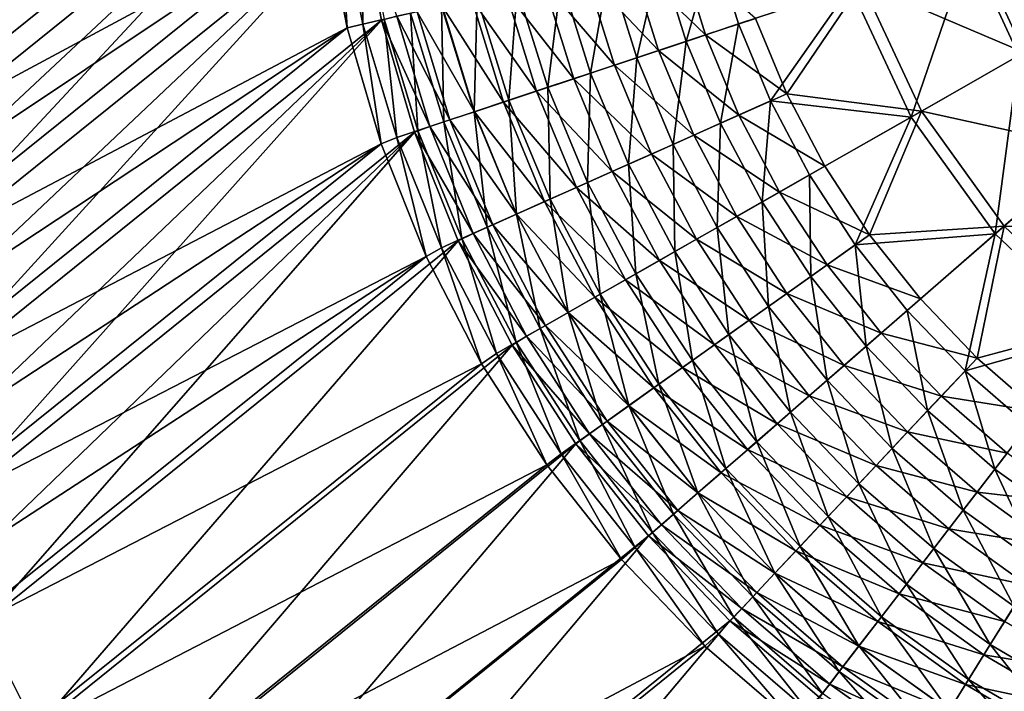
# Model space of a CAD drawing. Header units: metres. Extents: x 0 to 1050, y 0 to 700.
# Tile 4 of 50: x 127 to 208, y 164 to 219. Entities that reach past the tile are written whole.
import ezdxf

# ---------------------------------------------------------------- set-up
doc = ezdxf.new("R2010")
doc.units = ezdxf.units.M

msp = doc.modelspace()

# ---------------------------------------------------------------- linework, layer by layer
at = {"layer": 'None'}
for points in [[(112.62146, 216.2995, -207.044052), (81.714119, 268.346405, -11.263518), (152.517059, 272.871735, -410.93985)], [(151.044205, 247.2173, -410.939819), (112.62146, 216.2995, -207.044052), (152.517059, 272.871735, -410.93985)], [(151.044205, 247.2173, -410.939819), (151.046463, 237.478165, -411.891327), (112.62146, 216.2995, -207.044052)], [(153.990738, 237.531219, -411.32843), (115.268936, 206.366974, -206.934921), (115.572929, 201.598877, -207.646606)], [(124.995377, 223.550003, -256.217743), (115.268936, 206.366974, -206.934921), (153.990738, 237.531219, -411.32843)], [(116.104218, 196.837341, -208.313766), (153.990738, 237.531219, -411.32843), (115.572929, 201.598877, -207.646606)], [(154.894669, 228.049759, -412.137665), (153.990738, 237.531219, -411.32843), (116.104218, 196.837341, -208.313766)], [(151.046463, 237.478165, -411.891327), (112.462059, 211.415009, -207.859238), (112.62146, 216.2995, -207.044052)], [(112.462059, 211.415009, -207.859238), (151.046463, 237.478165, -411.891327), (112.54023, 206.510864, -208.636108)], [(151.046463, 237.478165, -411.891327), (151.987244, 227.728394, -412.738861), (112.54023, 206.510864, -208.636108)], [(116.86145, 192.095535, -208.93457), (154.894669, 228.049759, -412.137665), (116.104218, 196.837341, -208.313766)], [(154.894669, 228.049759, -412.137665), (116.86145, 192.095535, -208.93457), (117.843262, 187.386597, -209.507126)], [(156.702667, 218.668839, -412.83725), (154.894669, 228.049759, -412.137665), (117.843262, 187.386597, -209.507126)], [(153.870499, 218.03511, -413.474426), (151.987244, 227.728394, -412.738861), (153.278061, 227.859222, -417.946106)], [(153.278061, 227.859222, -417.946106), (155.018036, 228.079941, -423.033112), (155.16011, 218.352478, -418.619202)], [(155.16011, 218.352478, -418.619202), (153.870499, 218.03511, -413.474426), (153.278061, 227.859222, -417.946106)], [(154.894669, 228.049759, -412.137665), (156.702667, 218.668839, -412.83725), (157.95491, 218.986969, -417.732544)], [(155.018036, 228.079941, -423.033112), (156.908707, 218.748688, -423.642944), (155.16011, 218.352478, -418.619202)], [(204.895889, 224.639938, -462.109436), (214.894073, 227.974365, -463), (208.973679, 215.759537, -462.127319)], [(214.890076, 227.95047, -460), (205.371567, 224.798248, -459.151855), (209.404785, 216.005463, -459.168884)], [(112.54023, 206.510864, -208.636108), (151.987244, 227.728394, -412.738861), (112.853897, 201.599976, -209.369049)], [(151.987244, 227.728394, -412.738861), (113.401657, 196.695877, -210.056152), (112.853897, 201.599976, -209.369049)], [(151.987244, 227.728394, -412.738861), (153.870499, 218.03511, -413.474426), (113.401657, 196.695877, -210.056152)], [(179.520279, 223.876999, -452.244995), (183.952621, 224.882568, -455.035004), (181.693451, 216.932861, -452.397614)], [(183.952621, 224.882568, -455.035004), (185.98558, 218.358566, -455.148956), (181.693451, 216.932861, -452.397614)], [(195.156433, 221.404816, -459.47049), (185.98558, 218.358566, -455.148956), (183.952621, 224.882568, -455.035004)], [(195.156433, 221.404816, -459.47049), (204.895889, 224.639938, -462.109436), (200.142349, 210.726379, -459.54068)], [(205.371567, 224.798248, -459.151855), (196.095886, 221.717224, -456.63855), (209.404785, 216.005463, -459.168884)], [(204.895889, 224.639938, -462.109436), (208.973679, 215.759537, -462.127319), (200.142349, 210.726379, -459.54068)], [(175.334656, 222.927444, -449.081787), (179.520279, 223.876999, -452.244995), (177.636368, 215.585251, -449.277435)], [(181.15509, 224.248291, -449.757141), (177.168777, 223.343979, -446.744537), (183.273972, 217.458298, -449.902466)], [(179.520279, 223.876999, -452.244995), (181.693451, 216.932861, -452.397614), (177.636368, 215.585251, -449.277435)], [(181.15509, 224.248291, -449.757141), (183.273972, 217.458298, -449.902466), (187.361725, 218.816086, -452.522797)], [(177.168777, 223.343979, -446.744537), (173.446045, 222.499512, -443.396088), (179.41008, 216.174866, -446.930878)], [(177.168777, 223.343979, -446.744537), (179.41008, 216.174866, -446.930878), (183.273972, 217.458298, -449.902466)], [(173.446045, 222.499512, -443.396088), (170.011627, 221.72052, -439.736237), (175.797379, 214.974869, -443.627014)], [(173.843033, 214.325226, -445.80838), (171.425797, 222.040741, -445.565918), (175.334656, 222.927444, -449.081787)], [(173.446045, 222.499512, -443.396088), (175.797379, 214.974869, -443.627014), (179.41008, 216.174866, -446.930878)], [(177.636368, 215.585251, -449.277435), (173.843033, 214.325226, -445.80838), (175.334656, 222.927444, -449.081787)], [(170.011627, 221.72052, -439.736237), (166.889297, 221.01239, -435.790741), (172.459518, 213.866165, -440.014679)], [(170.338303, 213.161072, -442.015411), (167.819672, 221.222778, -441.723083), (171.425797, 222.040741, -445.565918)], [(170.011627, 221.72052, -439.736237), (172.459518, 213.866165, -440.014679), (175.797379, 214.974869, -443.627014)], [(173.843033, 214.325226, -445.80838), (170.338303, 213.161072, -442.015411), (171.425797, 222.040741, -445.565918)], [(185.98558, 218.358566, -455.148956), (195.156433, 221.404816, -459.47049), (188.614929, 212.040421, -455.238586)], [(187.361725, 218.816086, -452.522797), (189.932358, 212.627625, -452.608154), (196.095886, 221.717224, -456.63855)], [(188.614929, 212.040421, -455.238586), (195.156433, 221.404816, -459.47049), (200.142349, 210.726379, -459.54068)], [(196.095886, 221.717224, -456.63855), (189.932358, 212.627625, -452.608154), (200.993973, 211.212006, -456.705414)], [(209.404785, 216.005463, -459.168884), (196.095886, 221.717224, -456.63855), (200.993973, 211.212006, -456.705414)], [(166.889297, 221.01239, -435.790741), (164.102814, 220.380508, -431.585297), (169.419281, 212.856323, -436.118896)], [(164.541229, 220.479218, -437.580292), (167.819672, 221.222778, -441.723083), (167.146057, 212.100708, -437.924866)], [(166.889297, 221.01239, -435.790741), (169.419281, 212.856323, -436.118896), (172.459518, 213.866165, -440.014679)], [(167.819672, 221.222778, -441.723083), (170.338303, 213.161072, -442.015411), (167.146057, 212.100708, -437.924866)], [(159.065582, 219.237595, -428.505554), (161.615417, 219.81572, -433.164612), (161.793121, 210.322662, -428.958466)], [(161.674408, 219.829926, -427.148102), (159.620224, 219.364304, -422.517059), (164.321243, 211.162964, -427.579468)], [(161.615417, 219.81572, -433.164612), (164.541229, 220.479218, -437.580292), (164.290192, 211.1521, -433.562958)], [(161.615417, 219.81572, -433.164612), (164.290192, 211.1521, -433.562958), (161.793121, 210.322662, -428.958466)], [(164.102814, 220.380508, -431.585297), (161.674408, 219.829926, -427.148102), (166.699402, 211.952896, -431.964691)], [(161.674408, 219.829926, -427.148102), (164.321243, 211.162964, -427.579468), (166.699402, 211.952896, -431.964691)], [(164.102814, 220.380508, -431.585297), (166.699402, 211.952896, -431.964691), (169.419281, 212.856323, -436.118896)], [(164.541229, 220.479218, -437.580292), (167.146057, 212.100708, -437.924866), (164.290192, 211.1521, -433.562958)], [(157.95491, 218.986969, -417.732544), (156.702667, 218.668839, -412.83725), (160.651321, 209.94397, -418.266235)], [(156.908707, 218.748688, -423.642944), (159.065582, 219.237595, -428.505554), (159.67131, 209.617859, -424.150238)], [(159.620224, 219.364304, -422.517059), (157.95491, 218.986969, -417.732544), (162.300461, 210.491745, -423.000214)], [(157.95491, 218.986969, -417.732544), (160.651321, 209.94397, -418.266235), (162.300461, 210.491745, -423.000214)], [(159.065582, 219.237595, -428.505554), (161.793121, 210.322662, -428.958466), (159.67131, 209.617859, -424.150238)], [(159.620224, 219.364304, -422.517059), (162.300461, 210.491745, -423.000214), (164.321243, 211.162964, -427.579468)], [(156.702667, 218.668839, -412.83725), (117.843262, 187.386597, -209.507126), (119.048309, 182.723694, -210.029587)], [(120.475235, 178.11998, -210.500076), (156.702667, 218.668839, -412.83725), (119.048309, 182.723694, -210.029587)], [(159.40416, 209.478073, -413.419586), (156.702667, 218.668839, -412.83725), (120.475235, 178.11998, -210.500076)], [(156.671021, 208.515457, -414.0896), (153.870499, 218.03511, -413.474426), (155.16011, 218.352478, -418.619202)], [(155.16011, 218.352478, -418.619202), (156.908707, 218.748688, -423.642944), (157.939713, 209.042694, -419.179596)], [(157.939713, 209.042694, -419.179596), (156.671021, 208.515457, -414.0896), (155.16011, 218.352478, -418.619202)], [(156.702667, 218.668839, -412.83725), (159.40416, 209.478073, -413.419586), (160.651321, 209.94397, -418.266235)], [(156.908707, 218.748688, -423.642944), (159.67131, 209.617859, -424.150238), (157.939713, 209.042694, -419.179596)], [(181.693451, 216.932861, -452.397614), (185.98558, 218.358566, -455.148956), (184.5, 210.207443, -452.51767)], [(187.361725, 218.816086, -452.522797), (183.273972, 217.458298, -449.902466), (189.932358, 212.627625, -452.608154)], [(185.98558, 218.358566, -455.148956), (188.614929, 212.040421, -455.238586), (184.5, 210.207443, -452.51767)], [(153.870499, 218.03511, -413.474426), (114.182114, 191.812103, -210.695496), (113.401657, 196.695877, -210.056152)], [(114.182114, 191.812103, -210.695496), (153.870499, 218.03511, -413.474426), (115.193871, 186.962234, -211.285156)], [(153.870499, 218.03511, -413.474426), (156.671021, 208.515457, -414.0896), (115.193871, 186.962234, -211.285156)], [(183.273972, 217.458298, -449.902466), (179.41008, 216.174866, -446.930878), (186.013367, 210.881958, -450.016846)], [(183.273972, 217.458298, -449.902466), (186.013367, 210.881958, -450.016846), (189.932358, 212.627625, -452.608154)], [(177.636368, 215.585251, -449.277435), (181.693451, 216.932861, -452.397614), (180.607559, 208.473541, -449.431396)], [(181.693451, 216.932861, -452.397614), (184.5, 210.207443, -452.51767), (180.607559, 208.473541, -449.431396)], [(179.41008, 216.174866, -446.930878), (175.797379, 214.974869, -443.627014), (182.306259, 209.230637, -447.077515)], [(179.41008, 216.174866, -446.930878), (182.306259, 209.230637, -447.077515), (186.013367, 210.881958, -450.016846)], [(200.142349, 210.726379, -459.54068), (208.973679, 215.759537, -462.127319), (207.026031, 201.140045, -459.564484)], [(215.036682, 208.123337, -459.174652), (209.404785, 216.005463, -459.168884), (200.993973, 211.212006, -456.705414)], [(208.973679, 215.759537, -462.127319), (214.663834, 207.798309, -462.133362), (207.026031, 201.140045, -459.564484)], [(175.797379, 214.974869, -443.627014), (172.459518, 213.866165, -440.014679), (178.83696, 207.685181, -443.808777)], [(176.964798, 206.850784, -445.999237), (173.843033, 214.325226, -445.80838), (177.636368, 215.585251, -449.277435)], [(175.797379, 214.974869, -443.627014), (178.83696, 207.685181, -443.808777), (182.306259, 209.230637, -447.077515)], [(180.607559, 208.473541, -449.431396), (176.964798, 206.850784, -445.999237), (177.636368, 215.585251, -449.277435)], [(173.595322, 205.349716, -442.245605), (170.338303, 213.161072, -442.015411), (173.843033, 214.325226, -445.80838)], [(176.964798, 206.850784, -445.999237), (173.595322, 205.349716, -442.245605), (173.843033, 214.325226, -445.80838)], [(172.459518, 213.866165, -440.014679), (169.419281, 212.856323, -436.118896), (175.62793, 206.2556, -440.233887)], [(172.459518, 213.866165, -440.014679), (175.62793, 206.2556, -440.233887), (178.83696, 207.685181, -443.808777)], [(169.419281, 212.856323, -436.118896), (166.699402, 211.952896, -431.964691), (172.700806, 204.951553, -436.37735)], [(167.146057, 212.100708, -437.924866), (170.338303, 213.161072, -442.015411), (170.521851, 203.980453, -438.196228)], [(169.419281, 212.856323, -436.118896), (172.700806, 204.951553, -436.37735), (175.62793, 206.2556, -440.233887)], [(170.338303, 213.161072, -442.015411), (173.595322, 205.349716, -442.245605), (170.521851, 203.980453, -438.196228)], [(189.932358, 212.627625, -452.608154), (186.013367, 210.881958, -450.016846), (193.064316, 206.692627, -452.6698)], [(200.993973, 211.212006, -456.705414), (189.932358, 212.627625, -452.608154), (193.064316, 206.692627, -452.6698)], [(164.290192, 211.1521, -433.562958), (167.146057, 212.100708, -437.924866), (167.767075, 202.753067, -433.876801)], [(166.699402, 211.952896, -431.964691), (164.321243, 211.162964, -427.579468), (170.077225, 203.782639, -432.263611)], [(166.699402, 211.952896, -431.964691), (170.077225, 203.782639, -432.263611), (172.700806, 204.951553, -436.37735)], [(167.146057, 212.100708, -437.924866), (170.521851, 203.980453, -438.196228), (167.767075, 202.753067, -433.876801)], [(184.5, 210.207443, -452.51767), (188.614929, 212.040421, -455.238586), (187.913895, 203.756836, -452.604401)], [(188.614929, 212.040421, -455.238586), (191.816223, 205.981003, -455.303284), (187.913895, 203.756836, -452.604401)], [(191.816223, 205.981003, -455.303284), (188.614929, 212.040421, -455.238586), (200.142349, 210.726379, -459.54068)], [(161.793121, 210.322662, -428.958466), (164.290192, 211.1521, -433.562958), (165.352356, 201.677109, -429.315491)], [(164.321243, 211.162964, -427.579468), (162.300461, 210.491745, -423.000214), (167.777466, 202.757919, -427.919495)], [(164.290192, 211.1521, -433.562958), (167.767075, 202.753067, -433.876801), (165.352356, 201.677109, -429.315491)], [(164.321243, 211.162964, -427.579468), (167.777466, 202.757919, -427.919495), (170.077225, 203.782639, -432.263611)], [(186.013367, 210.881958, -450.016846), (182.306259, 209.230637, -447.077515), (189.347809, 204.574387, -450.099426)], [(193.064316, 206.692627, -452.6698), (186.013367, 210.881958, -450.016846), (189.347809, 204.574387, -450.099426)], [(193.064316, 206.692627, -452.6698), (196.72995, 201.065598, -452.707153), (200.993973, 211.212006, -456.705414)], [(196.72995, 201.065598, -452.707153), (207.762589, 201.782135, -456.728088), (200.993973, 211.212006, -456.705414)], [(207.762589, 201.782135, -456.728088), (215.036682, 208.123337, -459.174652), (200.993973, 211.212006, -456.705414)], [(159.67131, 209.617859, -424.150238), (161.793121, 210.322662, -428.958466), (163.293457, 200.759567, -424.550293)], [(162.300461, 210.491745, -423.000214), (160.651321, 209.94397, -418.266235), (165.81662, 201.884079, -423.381195)], [(161.793121, 210.322662, -428.958466), (165.352356, 201.677109, -429.315491), (163.293457, 200.759567, -424.550293)], [(162.300461, 210.491745, -423.000214), (165.81662, 201.884079, -423.381195), (167.777466, 202.757919, -427.919495)], [(180.607559, 208.473541, -449.431396), (184.5, 210.207443, -452.51767), (184.220612, 201.651749, -449.542603)], [(184.5, 210.207443, -452.51767), (187.913895, 203.756836, -452.604401), (184.220612, 201.651749, -449.542603)], [(191.816223, 205.981003, -455.303284), (200.142349, 210.726379, -459.54068), (195.561295, 200.235703, -455.342499)], [(200.142349, 210.726379, -459.54068), (207.026031, 201.140045, -459.564484), (195.561295, 200.235703, -455.342499)], [(122.121948, 173.587967, -210.916962), (159.40416, 209.478073, -413.419586), (120.475235, 178.11998, -210.500076)], [(159.40416, 209.478073, -413.419586), (122.121948, 173.587967, -210.916962), (123.983421, 169.137665, -211.279617)], [(162.979355, 200.566177, -413.878906), (159.40416, 209.478073, -413.419586), (123.983421, 169.137665, -211.279617)], [(157.939713, 209.042694, -419.179596), (159.67131, 209.617859, -424.150238), (161.604813, 200.006897, -419.621704)], [(160.651321, 209.94397, -418.266235), (159.40416, 209.478073, -413.419586), (164.208374, 201.167252, -418.687317)], [(159.40416, 209.478073, -413.419586), (162.979355, 200.566177, -413.878906), (164.208374, 201.167252, -418.687317)], [(159.67131, 209.617859, -424.150238), (163.293457, 200.759567, -424.550293), (161.604813, 200.006897, -419.621704)], [(160.651321, 209.94397, -418.266235), (164.208374, 201.167252, -418.687317), (165.81662, 201.884079, -423.381195)], [(182.306259, 209.230637, -447.077515), (178.83696, 207.685181, -443.808777), (185.830383, 202.569565, -447.183411)], [(189.347809, 204.574387, -450.099426), (182.306259, 209.230637, -447.077515), (185.830383, 202.569565, -447.183411)], [(115.193871, 186.962234, -211.285156), (156.671021, 208.515457, -414.0896), (116.435532, 182.159775, -211.823227)], [(156.671021, 208.515457, -414.0896), (117.905693, 177.418304, -212.30777), (116.435532, 182.159775, -211.823227)], [(156.671021, 208.515457, -414.0896), (160.359985, 199.292877, -414.575989), (117.905693, 177.418304, -212.30777)], [(160.359985, 199.292877, -414.575989), (156.671021, 208.515457, -414.0896), (157.939713, 209.042694, -419.179596)], [(161.604813, 200.006897, -419.621704), (160.359985, 199.292877, -414.575989), (157.939713, 209.042694, -419.179596)], [(180.761932, 199.680298, -446.137085), (176.964798, 206.850784, -445.999237), (180.607559, 208.473541, -449.431396)], [(184.220612, 201.651749, -449.542603), (180.761932, 199.680298, -446.137085), (180.607559, 208.473541, -449.431396)], [(178.83696, 207.685181, -443.808777), (175.62793, 206.2556, -440.233887), (182.536392, 200.692001, -443.940094)], [(185.830383, 202.569565, -447.183411), (178.83696, 207.685181, -443.808777), (182.536392, 200.692001, -443.940094)], [(207.026031, 201.140045, -459.564484), (214.663834, 207.798309, -462.133362), (215.583679, 193.012955, -459.540588)], [(222.076859, 201.468903, -459.168854), (215.036682, 208.123337, -459.174652), (207.762589, 201.782135, -456.728088)], [(177.560104, 197.855164, -442.411926), (173.595322, 205.349716, -442.245605), (176.964798, 206.850784, -445.999237)], [(180.761932, 199.680298, -446.137085), (177.560104, 197.855164, -442.411926), (176.964798, 206.850784, -445.999237)], [(175.62793, 206.2556, -440.233887), (172.700806, 204.951553, -436.37735), (179.48703, 198.953796, -440.392303)], [(182.536392, 200.692001, -443.940094), (175.62793, 206.2556, -440.233887), (179.48703, 198.953796, -440.392303)], [(187.913895, 203.756836, -452.604401), (191.816223, 205.981003, -455.303284), (191.905167, 197.639771, -452.656952)], [(196.72995, 201.065598, -452.707153), (193.064316, 206.692627, -452.6698), (189.347809, 204.574387, -450.099426)], [(191.816223, 205.981003, -455.303284), (195.561295, 200.235703, -455.342499), (191.905167, 197.639771, -452.656952)], [(170.521851, 203.980453, -438.196228), (173.595322, 205.349716, -442.245605), (174.63652, 196.188538, -438.392365)], [(173.595322, 205.349716, -442.245605), (177.560104, 197.855164, -442.411926), (174.63652, 196.188538, -438.392365)], [(172.700806, 204.951553, -436.37735), (170.077225, 203.782639, -432.263611), (176.702667, 197.366531, -436.564148)], [(179.48703, 198.953796, -440.392303), (172.700806, 204.951553, -436.37735), (176.702667, 197.366531, -436.564148)], [(193.24791, 198.593307, -450.149475), (189.347809, 204.574387, -450.099426), (185.830383, 202.569565, -447.183411)], [(193.24791, 198.593307, -450.149475), (196.72995, 201.065598, -452.707153), (189.347809, 204.574387, -450.099426)], [(167.767075, 202.753067, -433.876801), (170.521851, 203.980453, -438.196228), (172.012604, 194.692596, -434.103729)], [(170.077225, 203.782639, -432.263611), (167.777466, 202.757919, -427.919495), (174.203674, 195.941849, -432.479736)], [(176.702667, 197.366531, -436.564148), (170.077225, 203.782639, -432.263611), (174.203674, 195.941849, -432.479736)], [(170.521851, 203.980453, -438.196228), (174.63652, 196.188538, -438.392365), (172.012604, 194.692596, -434.103729)], [(184.220612, 201.651749, -449.542603), (187.913895, 203.756836, -452.604401), (188.443756, 195.182053, -449.610016)], [(187.913895, 203.756836, -452.604401), (191.905167, 197.639771, -452.656952), (188.443756, 195.182053, -449.610016)], [(165.352356, 201.677109, -429.315491), (167.767075, 202.753067, -433.876801), (169.708435, 193.378815, -429.573669)], [(167.777466, 202.757919, -427.919495), (165.81662, 201.884079, -423.381195), (172.009232, 194.690628, -428.165405)], [(167.767075, 202.753067, -433.876801), (172.012604, 194.692596, -434.103729), (169.708435, 193.378815, -429.573669)], [(174.203674, 195.941849, -432.479736), (167.777466, 202.757919, -427.919495), (172.009232, 194.690628, -428.165405)], [(189.951324, 196.252625, -447.24765), (185.830383, 202.569565, -447.183411), (182.536392, 200.692001, -443.940094)], [(189.951324, 196.252625, -447.24765), (193.24791, 198.593307, -450.149475), (185.830383, 202.569565, -447.183411)], [(164.208374, 201.167252, -418.687317), (162.979355, 200.566177, -413.878906), (168.589874, 192.740509, -418.992065)], [(163.293457, 200.759567, -424.550293), (165.352356, 201.677109, -429.315491), (167.739029, 192.255737, -424.839691)], [(165.81662, 201.884079, -423.381195), (164.208374, 201.167252, -418.687317), (170.133606, 193.621033, -423.65683)], [(170.133606, 193.621033, -423.65683), (164.208374, 201.167252, -418.687317), (168.589874, 192.740509, -418.992065)], [(165.352356, 201.677109, -429.315491), (169.708435, 193.378815, -429.573669), (167.739029, 192.255737, -424.839691)], [(172.009232, 194.690628, -428.165405), (165.81662, 201.884079, -423.381195), (170.133606, 193.621033, -423.65683)], [(185.200897, 192.87944, -446.220703), (180.761932, 199.680298, -446.137085), (184.220612, 201.651749, -449.542603)], [(188.443756, 195.182053, -449.610016), (185.200897, 192.87944, -446.220703), (184.220612, 201.651749, -449.542603)], [(207.026031, 201.140045, -459.564484), (199.821976, 194.859894, -455.355682), (195.561295, 200.235703, -455.342499)], [(200.901581, 195.801056, -452.719696), (207.762589, 201.782135, -456.728088), (196.72995, 201.065598, -452.707153)], [(199.821976, 194.859894, -455.355682), (207.026031, 201.140045, -459.564484), (204.566254, 189.905655, -455.342407)], [(207.762589, 201.782135, -456.728088), (200.901581, 195.801056, -452.719696), (205.547806, 190.950195, -452.707031)], [(207.026031, 201.140045, -459.564484), (215.583679, 193.012955, -459.540588), (204.566254, 189.905655, -455.342407)], [(216.180939, 193.79039, -456.705322), (207.762589, 201.782135, -456.728088), (205.547806, 190.950195, -452.707031)], [(216.180939, 193.79039, -456.705322), (222.076859, 201.468903, -459.168854), (207.762589, 201.782135, -456.728088)], [(162.979355, 200.566177, -413.878906), (123.983421, 169.137665, -211.279617), (128.327637, 160.519699, -211.840546)], [(167.399139, 192.020203, -414.211151), (162.979355, 200.566177, -413.878906), (128.327637, 160.519699, -211.840546)], [(161.604813, 200.006897, -419.621704), (163.293457, 200.759567, -424.550293), (166.118103, 191.331177, -419.941681)], [(168.589874, 192.740509, -418.992065), (162.979355, 200.566177, -413.878906), (167.399139, 192.020203, -414.211151)], [(163.293457, 200.759567, -424.550293), (167.739029, 192.255737, -424.839691), (166.118103, 191.331177, -419.941681)], [(186.862885, 194.059662, -444.019714), (182.536392, 200.692001, -443.940094), (179.48703, 198.953796, -440.392303)], [(186.862885, 194.059662, -444.019714), (189.951324, 196.252625, -447.24765), (182.536392, 200.692001, -443.940094)], [(200.901581, 195.801056, -452.719696), (196.72995, 201.065598, -452.707153), (193.24791, 198.593307, -450.149475)], [(164.907364, 190.487488, -414.925537), (160.359985, 199.292877, -414.575989), (161.604813, 200.006897, -419.621704)], [(166.118103, 191.331177, -419.941681), (164.907364, 190.487488, -414.925537), (161.604813, 200.006897, -419.621704)], [(182.197327, 190.746674, -442.512817), (177.560104, 197.855164, -442.411926), (180.761932, 199.680298, -446.137085)], [(185.200897, 192.87944, -446.220703), (182.197327, 190.746674, -442.512817), (180.761932, 199.680298, -446.137085)], [(191.905167, 197.639771, -452.656952), (195.561295, 200.235703, -455.342499), (196.443848, 191.915009, -452.674591)], [(195.561295, 200.235703, -455.342499), (199.821976, 194.859894, -455.355682), (196.443848, 191.915009, -452.674591)], [(160.359985, 199.292877, -414.575989), (119.602211, 172.750717, -212.737122), (117.905693, 177.418304, -212.30777)], [(119.602211, 172.750717, -212.737122), (160.359985, 199.292877, -414.575989), (121.519905, 168.167297, -213.110611)], [(160.359985, 199.292877, -414.575989), (164.907364, 190.487488, -414.925537), (121.519905, 168.167297, -213.110611)], [(184.002335, 192.028458, -440.488373), (179.48703, 198.953796, -440.392303), (176.702667, 197.366531, -436.564148)], [(184.002335, 192.028458, -440.488373), (186.862885, 194.059662, -444.019714), (179.48703, 198.953796, -440.392303)], [(197.684311, 192.996384, -450.16626), (193.24791, 198.593307, -450.149475), (189.951324, 196.252625, -447.24765)], [(197.684311, 192.996384, -450.16626), (200.901581, 195.801056, -452.719696), (193.24791, 198.593307, -450.149475)], [(181.388718, 190.172516, -436.67749), (176.702667, 197.366531, -436.564148), (174.203674, 195.941849, -432.479736)], [(174.63652, 196.188538, -438.392365), (177.560104, 197.855164, -442.411926), (179.453033, 188.797928, -438.511383)], [(181.388718, 190.172516, -436.67749), (184.002335, 192.028458, -440.488373), (176.702667, 197.366531, -436.564148)], [(177.560104, 197.855164, -442.411926), (182.197327, 190.746674, -442.512817), (179.453033, 188.797928, -438.511383)], [(188.443756, 195.182053, -449.610016), (191.905167, 197.639771, -452.656952), (193.245239, 189.126617, -449.63266)], [(191.905167, 197.639771, -452.656952), (196.443848, 191.915009, -452.674591), (193.245239, 189.126617, -449.63266)], [(179.041031, 188.50531, -432.61087), (174.203674, 195.941849, -432.479736), (172.009232, 194.690628, -428.165405)], [(172.012604, 194.692596, -434.103729), (174.63652, 196.188538, -438.392365), (176.987961, 187.047363, -434.241425)], [(179.041031, 188.50531, -432.61087), (181.388718, 190.172516, -436.67749), (174.203674, 195.941849, -432.479736)], [(174.63652, 196.188538, -438.392365), (179.453033, 188.797928, -438.511383), (176.987961, 187.047363, -434.241425)], [(194.638016, 190.340775, -447.269196), (189.951324, 196.252625, -447.24765), (186.862885, 194.059662, -444.019714)], [(194.638016, 190.340775, -447.269196), (197.684311, 192.996384, -450.16626), (189.951324, 196.252625, -447.24765)], [(205.547806, 190.950195, -452.707031), (200.901581, 195.801056, -452.719696), (197.684311, 192.996384, -450.16626)], [(169.708435, 193.378815, -429.573669), (172.012604, 194.692596, -434.103729), (174.820908, 185.508316, -429.730408)], [(176.977173, 187.039566, -428.314667), (172.009232, 194.690628, -428.165405), (170.133606, 193.621033, -423.65683)], [(176.977173, 187.039566, -428.314667), (179.041031, 188.50531, -432.61087), (172.009232, 194.690628, -428.165405)], [(172.012604, 194.692596, -434.103729), (176.987961, 187.047363, -434.241425), (174.820908, 185.508316, -429.730408)], [(190.248138, 186.513885, -446.248779), (185.200897, 192.87944, -446.220703), (188.443756, 195.182053, -449.610016)], [(193.245239, 189.126617, -449.63266), (190.248138, 186.513885, -446.248779), (188.443756, 195.182053, -449.610016)], [(196.443848, 191.915009, -452.674591), (199.821976, 194.859894, -455.355682), (201.495895, 186.637756, -452.656799)], [(199.821976, 194.859894, -455.355682), (204.566254, 189.905655, -455.342407), (201.495895, 186.637756, -452.656799)], [(191.783646, 187.852463, -444.046448), (186.862885, 194.059662, -444.019714), (184.002335, 192.028458, -440.488373)], [(191.783646, 187.852463, -444.046448), (194.638016, 190.340775, -447.269196), (186.862885, 194.059662, -444.019714)], [(167.739029, 192.255737, -424.839691), (169.708435, 193.378815, -429.573669), (172.965942, 184.190765, -425.015442)], [(175.210526, 185.78476, -423.824249), (170.133606, 193.621033, -423.65683), (168.589874, 192.740509, -418.992065)], [(169.708435, 193.378815, -429.573669), (174.820908, 185.508316, -429.730408), (172.965942, 184.190765, -425.015442)], [(175.210526, 185.78476, -423.824249), (176.977173, 187.039566, -428.314667), (170.133606, 193.621033, -423.65683)], [(210.622162, 186.551178, -452.669586), (216.180939, 193.79039, -456.705322), (205.547806, 190.950195, -452.707031)], [(166.118103, 191.331177, -419.941681), (167.739029, 192.255737, -424.839691), (171.435913, 183.103867, -420.136047)], [(168.589874, 192.740509, -418.992065), (167.399139, 192.020203, -414.211151), (173.753357, 184.749619, -419.177185)], [(167.739029, 192.255737, -424.839691), (172.965942, 184.190765, -425.015442), (171.435913, 183.103867, -420.136047)], [(173.753357, 184.749619, -419.177185), (175.210526, 185.78476, -423.824249), (168.589874, 192.740509, -418.992065)], [(187.47168, 184.093506, -442.546692), (182.197327, 190.746674, -442.512817), (185.200897, 192.87944, -446.220703)], [(190.248138, 186.513885, -446.248779), (187.47168, 184.093506, -442.546692), (185.200897, 192.87944, -446.220703)], [(202.623672, 187.837906, -450.149323), (197.684311, 192.996384, -450.16626), (194.638016, 190.340775, -447.269196)], [(202.623672, 187.837906, -450.149323), (205.547806, 190.950195, -452.707031), (197.684311, 192.996384, -450.16626)], [(204.566254, 189.905655, -455.342407), (215.583679, 193.012955, -459.540588), (209.746933, 185.411804, -455.30307)], [(167.399139, 192.020203, -414.211151), (128.327637, 160.519699, -211.840546), (133.461823, 152.341125, -212.17952)], [(172.62352, 183.925217, -414.412201), (167.399139, 192.020203, -414.211151), (133.461823, 152.341125, -212.17952)], [(167.399139, 192.020203, -414.211151), (172.62352, 183.925217, -414.412201), (173.753357, 184.749619, -419.177185)], [(189.139404, 185.547348, -440.52066), (184.002335, 192.028458, -440.488373), (181.388718, 190.172516, -436.67749)], [(189.139404, 185.547348, -440.52066), (191.783646, 187.852463, -444.046448), (184.002335, 192.028458, -440.488373)], [(193.245239, 189.126617, -449.63266), (196.443848, 191.915009, -452.674591), (198.589005, 183.5439, -449.609833)], [(196.443848, 191.915009, -452.674591), (201.495895, 186.637756, -452.656799), (198.589005, 183.5439, -449.609833)], [(170.269745, 182.182449, -415.135132), (164.907364, 190.487488, -414.925537), (166.118103, 191.331177, -419.941681)], [(171.435913, 183.103867, -420.136047), (170.269745, 182.182449, -415.135132), (166.118103, 191.331177, -419.941681)], [(179.453033, 188.797928, -438.511383), (182.197327, 190.746674, -442.512817), (184.934296, 181.881546, -438.551331)], [(182.197327, 190.746674, -442.512817), (187.47168, 184.093506, -442.546692), (184.934296, 181.881546, -438.551331)], [(210.622162, 186.551178, -452.669586), (205.547806, 190.950195, -452.707031), (202.623672, 187.837906, -450.149323)], [(121.519905, 168.167297, -213.110611), (164.907364, 190.487488, -414.925537), (125.995117, 159.291641, -213.688278)], [(164.907364, 190.487488, -414.925537), (170.269745, 182.182449, -415.135132), (125.995117, 159.291641, -213.688278)], [(186.722839, 183.440704, -436.715576), (181.388718, 190.172516, -436.67749), (179.041031, 188.50531, -432.61087)], [(186.722839, 183.440704, -436.715576), (189.139404, 185.547348, -440.52066), (181.388718, 190.172516, -436.67749)], [(199.855209, 184.891373, -447.247437), (194.638016, 190.340775, -447.269196), (191.783646, 187.852463, -444.046448)], [(199.855209, 184.891373, -447.247437), (202.623672, 187.837906, -450.149323), (194.638016, 190.340775, -447.269196)], [(201.495895, 186.637756, -452.656799), (204.566254, 189.905655, -455.342407), (207.011276, 181.849274, -452.604095)], [(204.566254, 189.905655, -455.342407), (209.746933, 185.411804, -455.30307), (207.011276, 181.849274, -452.604095)], [(195.865601, 180.645401, -446.220459), (190.248138, 186.513885, -446.248779), (193.245239, 189.126617, -449.63266)], [(198.589005, 183.5439, -449.609833), (195.865601, 180.645401, -446.220459), (193.245239, 189.126617, -449.63266)], [(184.551514, 181.547852, -432.654938), (179.041031, 188.50531, -432.61087), (176.977173, 187.039566, -428.314667)], [(176.987961, 187.047363, -434.241425), (179.453033, 188.797928, -438.511383), (182.654404, 179.894043, -434.287689)], [(184.551514, 181.547852, -432.654938), (186.722839, 183.440704, -436.715576), (179.041031, 188.50531, -432.61087)], [(179.453033, 188.797928, -438.511383), (184.934296, 181.881546, -438.551331), (182.654404, 179.894043, -434.287689)], [(197.26149, 182.13089, -444.01947), (191.783646, 187.852463, -444.046448), (189.139404, 185.547348, -440.52066)], [(197.26149, 182.13089, -444.01947), (199.855209, 184.891373, -447.247437), (191.783646, 187.852463, -444.046448)], [(208.016785, 183.158295, -450.099121), (202.623672, 187.837906, -450.149323), (199.855209, 184.891373, -447.247437)], [(208.016785, 183.158295, -450.099121), (210.622162, 186.551178, -452.669586), (202.623672, 187.837906, -450.149323)], [(174.820908, 185.508316, -429.730408), (176.987961, 187.047363, -434.241425), (180.649338, 178.146118, -429.783081)], [(182.641922, 179.883163, -428.364838), (176.977173, 187.039566, -428.314667), (175.210526, 185.78476, -423.824249)], [(182.641922, 179.883163, -428.364838), (184.551514, 181.547852, -432.654938), (176.977173, 187.039566, -428.314667)], [(176.987961, 187.047363, -434.241425), (182.654404, 179.894043, -434.287689), (180.649338, 178.146118, -429.783081)], [(198.589005, 183.5439, -449.609833), (201.495895, 186.637756, -452.656799), (204.422089, 178.4776, -449.542236)], [(201.495895, 186.637756, -452.656799), (207.011276, 181.849274, -452.604095), (204.422089, 178.4776, -449.542236)], [(181.006439, 178.457428, -423.880493), (175.210526, 185.78476, -423.824249), (173.753357, 184.749619, -419.177185)], [(181.006439, 178.457428, -423.880493), (182.641922, 179.883163, -428.364838), (175.210526, 185.78476, -423.824249)], [(193.343094, 177.9608, -442.512512), (187.47168, 184.093506, -442.546692), (190.248138, 186.513885, -446.248779)], [(195.865601, 180.645401, -446.220459), (193.343094, 177.9608, -442.512512), (190.248138, 186.513885, -446.248779)], [(172.965942, 184.190765, -425.015442), (174.820908, 185.508316, -429.730408), (178.932068, 176.649094, -425.074524)], [(174.820908, 185.508316, -429.730408), (180.649338, 178.146118, -429.783081), (178.932068, 176.649094, -425.074524)], [(194.8591, 179.574127, -440.488098), (189.139404, 185.547348, -440.52066), (186.722839, 183.440704, -436.715576)], [(194.8591, 179.574127, -440.488098), (197.26149, 182.13089, -444.01947), (189.139404, 185.547348, -440.52066)], [(207.011276, 181.849274, -452.604095), (209.746933, 185.411804, -455.30307), (212.935867, 177.587296, -452.517273)], [(171.435913, 183.103867, -420.136047), (172.965942, 184.190765, -425.015442), (177.514526, 175.413345, -420.201416)], [(173.753357, 184.749619, -419.177185), (172.62352, 183.925217, -414.412201), (179.656403, 177.280533, -419.239471)], [(172.965942, 184.190765, -425.015442), (178.932068, 176.649094, -425.074524), (177.514526, 175.413345, -420.201416)], [(179.656403, 177.280533, -419.239471), (181.006439, 178.457428, -423.880493), (173.753357, 184.749619, -419.177185)], [(205.550903, 179.947159, -447.183075), (199.855209, 184.891373, -447.247437), (197.26149, 182.13089, -444.01947)], [(205.550903, 179.947159, -447.183075), (208.016785, 183.158295, -450.099121), (199.855209, 184.891373, -447.247437)], [(172.62352, 183.925217, -414.412201), (133.461823, 152.341125, -212.17952), (139.339935, 144.676941, -212.293243)], [(178.603104, 176.362381, -414.479218), (172.62352, 183.925217, -414.412201), (139.339935, 144.676941, -212.293243)], [(172.62352, 183.925217, -414.412201), (178.603104, 176.362381, -414.479218), (179.656403, 177.280533, -419.239471)], [(192.664017, 177.238068, -436.677155), (186.722839, 183.440704, -436.715576), (184.551514, 181.547852, -432.654938)], [(184.934296, 181.881546, -438.551331), (187.47168, 184.093506, -442.546692), (191.038239, 175.50795, -438.511017)], [(192.664017, 177.238068, -436.677155), (194.8591, 179.574127, -440.488098), (186.722839, 183.440704, -436.715576)], [(187.47168, 184.093506, -442.546692), (193.343094, 177.9608, -442.512512), (191.038239, 175.50795, -438.511017)], [(201.997314, 175.320129, -446.136627), (195.865601, 180.645401, -446.220459), (198.589005, 183.5439, -449.609833)], [(204.422089, 178.4776, -449.542236), (201.997314, 175.320129, -446.136627), (198.589005, 183.5439, -449.609833)], [(176.395264, 174.437759, -415.204834), (170.269745, 182.182449, -415.135132), (171.435913, 183.103867, -420.136047)], [(177.514526, 175.413345, -420.201416), (176.395264, 174.437759, -415.204834), (171.435913, 183.103867, -420.136047)], [(213.810516, 178.994553, -450.016449), (208.016785, 183.158295, -450.099121), (205.550903, 179.947159, -447.183075)], [(125.995117, 159.291641, -213.688278), (170.269745, 182.182449, -415.135132), (131.28389, 150.868576, -214.037384)], [(170.269745, 182.182449, -415.135132), (176.395264, 174.437759, -415.204834), (131.28389, 150.868576, -214.037384)], [(182.654404, 179.894043, -434.287689), (184.934296, 181.881546, -438.551331), (188.967819, 173.304703, -434.241028)], [(184.934296, 181.881546, -438.551331), (191.038239, 175.50795, -438.511017), (188.967819, 173.304703, -434.241028)], [(203.241592, 176.940033, -443.939636), (197.26149, 182.13089, -444.01947), (194.8591, 179.574127, -440.488098)], [(203.241592, 176.940033, -443.939636), (205.550903, 179.947159, -447.183075), (197.26149, 182.13089, -444.01947)], [(204.422089, 178.4776, -449.542236), (207.011276, 181.849274, -452.604095), (210.687225, 173.967697, -449.430878)], [(207.011276, 181.849274, -452.604095), (212.935867, 177.587296, -452.517273), (210.687225, 173.967697, -449.430878)], [(190.692184, 175.139725, -432.610504), (184.551514, 181.547852, -432.654938), (182.641922, 179.883163, -428.364838)], [(190.692184, 175.139725, -432.610504), (192.664017, 177.238068, -436.677155), (184.551514, 181.547852, -432.654938)], [(199.752502, 172.397156, -442.411346), (193.343094, 177.9608, -442.512512), (195.865601, 180.645401, -446.220459)], [(201.997314, 175.320129, -446.136627), (199.752502, 172.397156, -442.411346), (195.865601, 180.645401, -446.220459)], [(180.649338, 178.146118, -429.783081), (182.654404, 179.894043, -434.287689), (187.147598, 171.367828, -429.72995)], [(188.958633, 173.29509, -428.31424), (182.641922, 179.883163, -428.364838), (181.006439, 178.457428, -423.880493)], [(188.958633, 173.29509, -428.31424), (190.692184, 175.139725, -432.610504), (182.641922, 179.883163, -428.364838)], [(182.654404, 179.894043, -434.287689), (188.967819, 173.304703, -434.241028), (187.147598, 171.367828, -429.72995)], [(201.103699, 174.15625, -440.391754), (194.8591, 179.574127, -440.488098), (192.664017, 177.238068, -436.677155)], [(201.103699, 174.15625, -440.391754), (203.241592, 176.940033, -443.939636), (194.8591, 179.574127, -440.488098)], [(211.668961, 175.547302, -447.077026), (205.550903, 179.947159, -447.183075), (203.241592, 176.940033, -443.939636)], [(211.668961, 175.547302, -447.077026), (213.810516, 178.994553, -450.016449), (205.550903, 179.947159, -447.183075)], [(178.932068, 176.649094, -425.074524), (180.649338, 178.146118, -429.783081), (185.589371, 169.709915, -425.014923)], [(187.474625, 171.716125, -423.82373), (181.006439, 178.457428, -423.880493), (179.656403, 177.280533, -419.239471)], [(180.649338, 178.146118, -429.783081), (187.147598, 171.367828, -429.72995), (185.589371, 169.709915, -425.014923)], [(187.474625, 171.716125, -423.82373), (188.958633, 173.29509, -428.31424), (181.006439, 178.457428, -423.880493)], [(191.038239, 175.50795, -438.511017), (193.343094, 177.9608, -442.512512), (197.702698, 169.728226, -438.391693)], [(193.343094, 177.9608, -442.512512), (199.752502, 172.397156, -442.411346), (197.702698, 169.728226, -438.391693)], [(208.582779, 170.580292, -445.998596), (201.997314, 175.320129, -446.136627), (204.422089, 178.4776, -449.542236)], [(210.687225, 173.967697, -449.430878), (208.582779, 170.580292, -445.998596), (204.422089, 178.4776, -449.542236)], [(179.656403, 177.280533, -419.239471), (178.603104, 176.362381, -414.479218), (186.250427, 170.413773, -419.176666)], [(186.250427, 170.413773, -419.176666), (187.474625, 171.716125, -423.82373), (179.656403, 177.280533, -419.239471)], [(199.151505, 171.614395, -436.563507), (192.664017, 177.238068, -436.677155), (190.692184, 175.139725, -432.610504)], [(199.151505, 171.614395, -436.563507), (201.103699, 174.15625, -440.391754), (192.664017, 177.238068, -436.677155)], [(209.664734, 172.321182, -443.808167), (203.241592, 176.940033, -443.939636), (201.103699, 174.15625, -440.391754)], [(209.664734, 172.321182, -443.808167), (211.668961, 175.547302, -447.077026), (203.241592, 176.940033, -443.939636)], [(178.603104, 176.362381, -414.479218), (139.339935, 144.676941, -212.293243), (145.912552, 137.599319, -212.17952)], [(185.279572, 169.407089, -414.411682), (178.603104, 176.362381, -414.479218), (145.912552, 137.599319, -212.17952)], [(177.514526, 175.413345, -420.201416), (178.932068, 176.649094, -425.074524), (184.303955, 168.342468, -420.135498)], [(178.603104, 176.362381, -414.479218), (185.279572, 169.407089, -414.411682), (186.250427, 170.413773, -419.176666)], [(178.932068, 176.649094, -425.074524), (185.589371, 169.709915, -425.014923), (184.303955, 168.342468, -420.135498)], [(183.231964, 167.313034, -415.134583), (176.395264, 174.437759, -415.204834), (177.514526, 175.413345, -420.201416)], [(184.303955, 168.342468, -420.135498), (183.231964, 167.313034, -415.134583), (177.514526, 175.413345, -420.201416)], [(188.967819, 173.304703, -434.241028), (191.038239, 175.50795, -438.511017), (195.862854, 167.33287, -434.102936)], [(191.038239, 175.50795, -438.511017), (197.702698, 169.728226, -438.391693), (195.862854, 167.33287, -434.102936)], [(206.636139, 167.447037, -442.244843), (199.752502, 172.397156, -442.411346), (201.997314, 175.320129, -446.136627)], [(208.582779, 170.580292, -445.998596), (206.636139, 167.447037, -442.244843), (201.997314, 175.320129, -446.136627)], [(197.399292, 169.333099, -432.478973), (190.692184, 175.139725, -432.610504), (188.958633, 173.29509, -428.31424)], [(197.399292, 169.333099, -432.478973), (199.151505, 171.614395, -436.563507), (190.692184, 175.139725, -432.610504)], [(131.28389, 150.868576, -214.037384), (176.395264, 174.437759, -415.204834), (137.338776, 142.975357, -214.15451)], [(176.395264, 174.437759, -415.204834), (183.231964, 167.313034, -415.134583), (137.338776, 142.975357, -214.15451)], [(207.810822, 169.337128, -440.233154), (201.103699, 174.15625, -440.391754), (199.151505, 171.614395, -436.563507)], [(207.810822, 169.337128, -440.233154), (209.664734, 172.321182, -443.808167), (201.103699, 174.15625, -440.391754)], [(187.147598, 171.367828, -429.72995), (188.967819, 173.304703, -434.241028), (194.247086, 165.229462, -429.572784)], [(195.860474, 167.329849, -428.164551), (188.958633, 173.29509, -428.31424), (187.474625, 171.716125, -423.82373)], [(195.860474, 167.329849, -428.164551), (197.399292, 169.333099, -432.478973), (188.958633, 173.29509, -428.31424)], [(188.967819, 173.304703, -434.241028), (195.862854, 167.33287, -434.102936), (194.247086, 165.229462, -429.572784)], [(197.702698, 169.728226, -438.391693), (199.752502, 172.397156, -442.411346), (204.860458, 164.589066, -438.195313)], [(199.752502, 172.397156, -442.411346), (206.636139, 167.447037, -442.244843), (204.860458, 164.589066, -438.195313)], [(185.589371, 169.709915, -425.014923), (187.147598, 171.367828, -429.72995), (192.865906, 163.431686, -424.838715)], [(194.545074, 165.617676, -423.655914), (187.474625, 171.716125, -423.82373), (186.250427, 170.413773, -419.176666)], [(187.147598, 171.367828, -429.72995), (194.247086, 165.229462, -429.572784), (192.865906, 163.431686, -424.838715)], [(194.545074, 165.617676, -423.655914), (195.860474, 167.329849, -428.164551), (187.474625, 171.716125, -423.82373)], [(206.119705, 166.615234, -436.376495), (199.151505, 171.614395, -436.563507), (197.399292, 169.333099, -432.478973)], [(206.119705, 166.615234, -436.376495), (207.810822, 169.337128, -440.233154), (199.151505, 171.614395, -436.563507)], [(213.930206, 163.154922, -442.014557), (206.636139, 167.447037, -442.244843), (208.582779, 170.580292, -445.998596)], [(184.303955, 168.342468, -420.135498), (185.589371, 169.709915, -425.014923), (191.728928, 161.952072, -419.940582)], [(186.250427, 170.413773, -419.176666), (185.279572, 169.407089, -414.411682), (193.46225, 164.208511, -418.991028)], [(185.589371, 169.709915, -425.014923), (192.865906, 163.431686, -424.838715), (191.728928, 161.952072, -419.940582)], [(193.46225, 164.208511, -418.991028), (194.545074, 165.617676, -423.655914), (186.250427, 170.413773, -419.176666)], [(195.862854, 167.33287, -434.102936), (197.702698, 169.728226, -438.391693), (203.268829, 162.027466, -433.875763)], [(197.702698, 169.728226, -438.391693), (204.860458, 164.589066, -438.195313), (203.268829, 162.027466, -433.875763)], [(128.327637, 160.519699, -211.840546), (123.983421, 169.137665, -211.279617), (83.978592, 138.138443, -7.661347)], [(185.279572, 169.407089, -414.411682), (145.912552, 137.599319, -212.17952), (153.11676, 131.169067, -211.840546)], [(192.586212, 163.127304, -414.210175), (185.279572, 169.407089, -414.411682), (153.11676, 131.169067, -211.840546)], [(185.279572, 169.407089, -414.411682), (192.586212, 163.127304, -414.210175), (193.46225, 164.208511, -418.991028)], [(204.603882, 164.175613, -432.262604), (197.399292, 169.333099, -432.478973), (195.860474, 167.329849, -428.164551)], [(204.603882, 164.175613, -432.262604), (206.119705, 166.615234, -436.376495), (197.399292, 169.333099, -432.478973)], [(214.91806, 165.160172, -440.013824), (207.810822, 169.337128, -440.233154), (206.119705, 166.615234, -436.376495)], [(190.727875, 160.867905, -414.924438), (183.231964, 167.313034, -415.134583), (184.303955, 168.342468, -420.135498)], [(191.728928, 161.952072, -419.940582), (190.727875, 160.867905, -414.924438), (184.303955, 168.342468, -420.135498)], [(137.338776, 142.975357, -214.15451), (183.231964, 167.313034, -415.134583), (144.108887, 135.68631, -214.037384)], [(183.231964, 167.313034, -415.134583), (190.727875, 160.867905, -414.924438), (144.108887, 135.68631, -214.037384)], [(194.247086, 165.229462, -429.572784), (195.862854, 167.33287, -434.102936), (201.873566, 159.782104, -429.314301)], [(203.27507, 162.037155, -427.918365), (195.860474, 167.329849, -428.164551), (194.545074, 165.617676, -423.655914)], [(203.27507, 162.037155, -427.918365), (204.603882, 164.175613, -432.262604), (195.860474, 167.329849, -428.164551)], [(195.862854, 167.33287, -434.102936), (203.268829, 162.027466, -433.875763), (201.873566, 159.782104, -429.314301)], [(204.860458, 164.589066, -438.195313), (206.636139, 167.447037, -442.244843), (212.444351, 160.137146, -437.923828)], [(206.636139, 167.447037, -442.244843), (213.930206, 163.154922, -442.014557), (212.444351, 160.137146, -437.923828)], [(213.502975, 162.286087, -436.11792), (206.119705, 166.615234, -436.376495), (204.603882, 164.175613, -432.262604)], [(213.502975, 162.286087, -436.11792), (214.91806, 165.160172, -440.013824), (206.119705, 166.615234, -436.376495)], [(202.141983, 160.213867, -423.379944), (194.545074, 165.617676, -423.655914), (193.46225, 164.208511, -418.991028)], [(202.141983, 160.213867, -423.379944), (203.27507, 162.037155, -427.918365), (194.545074, 165.617676, -423.655914)], [(192.865906, 163.431686, -424.838715), (194.247086, 165.229462, -429.572784), (200.683823, 157.867645, -424.54895)], [(194.247086, 165.229462, -429.572784), (201.873566, 159.782104, -429.314301), (200.683823, 157.867645, -424.54895)], [(193.46225, 164.208511, -418.991028), (192.586212, 163.127304, -414.210175), (201.212555, 158.718506, -418.685913)], [(201.212555, 158.718506, -418.685913), (202.141983, 160.213867, -423.379944), (193.46225, 164.208511, -418.991028)], [(203.268829, 162.027466, -433.875763), (204.860458, 164.589066, -438.195313), (211.115067, 157.437393, -433.561737)], [(212.237015, 159.71489, -431.963562), (204.603882, 164.175613, -432.262604), (203.27507, 162.037155, -427.918365)], [(212.237015, 159.71489, -431.963562), (213.502975, 162.286087, -436.11792), (204.603882, 164.175613, -432.262604)], [(204.860458, 164.589066, -438.195313), (212.444351, 160.137146, -437.923828), (211.115067, 157.437393, -433.561737)]]:
    msp.add_3dface(points, dxfattribs=at)

doc.saveas('drawing.dxf')
